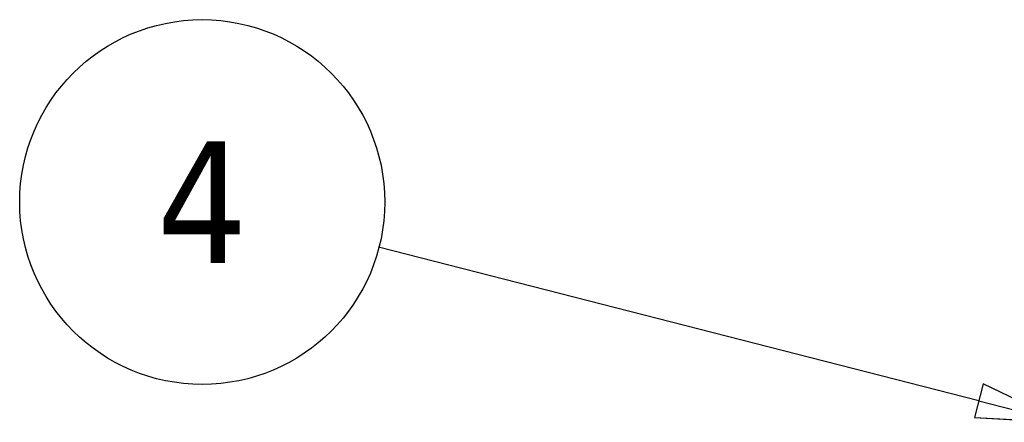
# Model space of a CAD drawing. Header units: millimetres. Extents: x 40 to 4804, y -323 to 2338.
# Tile 29 of 36: x 2312 to 2539, y 1562 to 1655. Entities that reach past the tile are written whole.
import ezdxf

# ---------------------------------------------------------------- set-up
doc = ezdxf.new("R2010")
doc.units = ezdxf.units.MM
doc.header["$LTSCALE"] = 8
doc.layers.add('Symbol (ISO)', color=7, linetype='Continuous', lineweight=25)
doc.styles.add('Note Text (ISO)', font='tahoma.ttf')

# ---------------------------------------------------------------- blocks, each defined once
blk = doc.blocks.new('Balloon5')
at = {"layer": 'Symbol (ISO)'}
for p, q in [((316.601, 195.919), (299.331, 200.342)), ((316.725, 196.404), (316.477, 195.435)), ((319.023, 195.299), (316.725, 196.404)), ((316.601, 195.919), (319.023, 195.299)), ((316.477, 195.435), (319.023, 195.299))]:
    blk.add_line(p, q, dxfattribs=at)
at = {"layer": 'Symbol (ISO)', "flags": 128}
blk.add_lwpolyline([(316.477, 195.435), (319.023, 195.299), (316.725, 196.404), (316.477, 195.435)], dxfattribs=at)
at = {"layer": 'Symbol (ISO)'}
blk.add_circle((294.264, 201.64), 5.25, dxfattribs=at)
blk.add_solid([(316.477, 195.435), (319.023, 195.299), (316.725, 196.404), (316.477, 195.435)], dxfattribs=at)
at = {"layer": 'Symbol (ISO)', "insert": (294.264, 201.64), "char_height": 3.5, "attachment_point": 5, "style": 'Note Text (ISO)'}
blk.add_mtext('4', dxfattribs=at)

msp = doc.modelspace()

# ---------------------------------------------------------------- block references
at = {"layer": 'Symbol (ISO)', "xscale": 8, "yscale": 8, "zscale": 8}
msp.add_blockref('Balloon5', (0, 0), dxfattribs=at)

doc.saveas('drawing.dxf')
